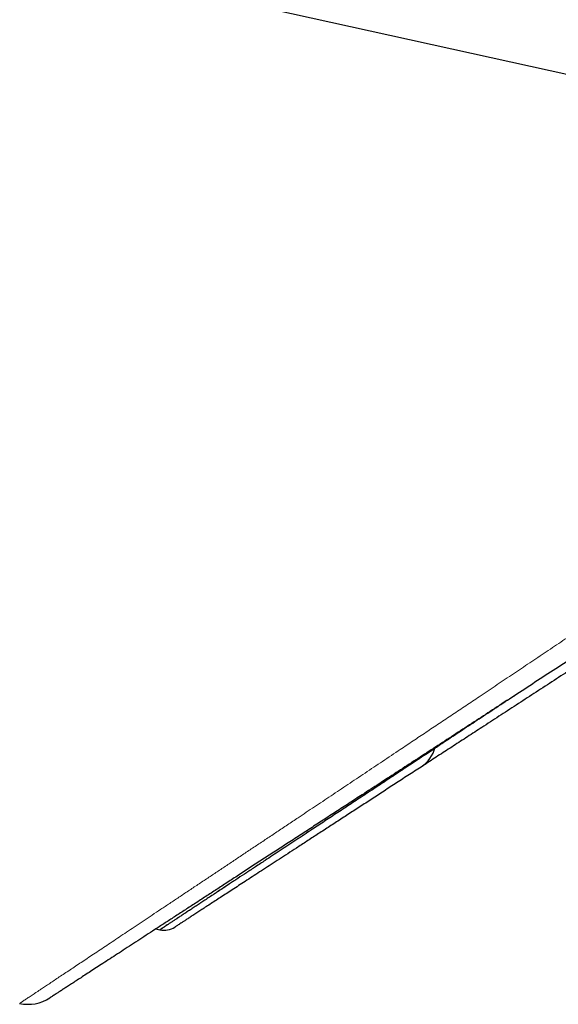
# Model space of a CAD drawing. Header units: millimetres. Extents: x 8 to 549, y 12 to 450.
# Tile 164 of 171: x 513 to 521, y 344 to 359. Entities that reach past the tile are written whole.
import ezdxf

# ---------------------------------------------------------------- set-up
doc = ezdxf.new("R2010")
doc.units = ezdxf.units.MM

msp = doc.modelspace()

# ---------------------------------------------------------------- linework, layer by layer
at = {"color": 7, "linetype": 'Continuous', "lineweight": 30}
msp.add_line((514.98, 344.996), (515.04, 344.983), dxfattribs=at)
at = {"color": 7, "linetype": 'Continuous', "lineweight": 30, "flags": 128}
msp.add_lwpolyline([(488.908, 365.01), (489.538, 364.871), (491.031, 364.542), (497.004, 363.225), (509.761, 360.412), (530.613, 355.812)], dxfattribs=at)
at = {"color": 7, "linetype": 'Continuous', "lineweight": 30}
for centre, radius, start, end in [((518.712, 347.859), 0.5, 303.0247, 345.7351), ((515.104, 345.276), 0.3, 257.5411, 303.024), ((513.053, 344.459), 0.6, 257.5594, 303.0263)]:
    msp.add_arc(centre, radius, start, end, dxfattribs=at)
at = {"color": 252, "linetype": 'Continuous', "lineweight": 0}
for points, knots in [([(512.924, 343.873), (512.925, 343.874), (512.926, 343.874), (512.933, 343.879), (512.944, 343.887), (512.961, 343.897), (512.981, 343.911), (513.005, 343.927), (513.029, 343.943), (513.054, 343.96), (513.082, 343.978), (513.111, 343.998), (513.143, 344.019), (513.178, 344.042), (513.215, 344.066), (513.259, 344.096), (513.313, 344.132), (513.378, 344.175), (513.447, 344.221), (513.522, 344.271), (513.601, 344.323), (513.683, 344.378), (513.767, 344.434), (513.854, 344.492), (513.944, 344.552), (514.039, 344.615), (514.137, 344.681), (514.239, 344.748), (514.345, 344.819), (514.453, 344.891), (514.566, 344.966), (514.682, 345.043), (514.801, 345.123), (514.925, 345.206), (515.055, 345.292), (515.19, 345.382), (515.328, 345.474), (515.47, 345.569), (515.615, 345.665), (515.76, 345.762), (515.905, 345.858), (516.049, 345.954), (516.196, 346.052), (516.345, 346.152), (516.497, 346.253), (516.652, 346.356), (516.808, 346.46), (516.967, 346.566), (517.155, 346.692), (517.373, 346.837), (517.624, 347.005), (517.879, 347.175), (518.138, 347.348), (518.402, 347.524), (518.644, 347.686), (518.864, 347.833), (519.059, 347.963), (519.257, 348.095), (519.456, 348.229), (519.658, 348.363), (519.873, 348.507), (520.103, 348.661), (520.347, 348.824), (520.593, 348.989), (520.842, 349.156), (521.093, 349.324), (521.346, 349.493), (521.6, 349.664), (521.857, 349.835), (522.115, 350.008), (522.374, 350.183), (522.636, 350.358), (522.899, 350.535), (523.163, 350.712), (523.429, 350.891), (523.696, 351.07), (523.965, 351.251), (524.235, 351.432), (524.512, 351.619), (524.798, 351.811), (525.091, 352.009), (525.385, 352.207), (525.681, 352.406), (525.978, 352.606), (526.281, 352.811), (526.59, 353.02), (526.905, 353.233), (527.221, 353.447), (527.539, 353.661), (527.857, 353.877), (528.172, 354.09), (528.485, 354.302), (528.794, 354.512), (529.104, 354.722), (529.414, 354.933), (529.725, 355.144), (530.037, 355.356), (530.349, 355.568), (530.558, 355.71), (530.662, 355.781)], [0, 0, 0, 0, 0.009038, 0.018121, 0.027203, 0.036318, 0.045433, 0.054548, 0.061429, 0.068311, 0.075199, 0.082087, 0.088846, 0.095605, 0.102369, 0.109133, 0.118747, 0.128362, 0.137976, 0.147625, 0.157275, 0.166925, 0.175979, 0.185034, 0.194088, 0.203169, 0.21225, 0.221331, 0.230384, 0.239439, 0.248493, 0.257571, 0.266649, 0.275727, 0.285191, 0.294657, 0.304122, 0.313611, 0.323101, 0.33259, 0.341465, 0.350341, 0.359216, 0.368109, 0.377002, 0.385894, 0.394769, 0.403645, 0.412519, 0.425855, 0.439191, 0.452503, 0.465815, 0.479148, 0.49248, 0.502002, 0.511524, 0.521045, 0.530582, 0.540119, 0.549655, 0.560911, 0.572167, 0.583422, 0.5947, 0.605978, 0.617255, 0.62851, 0.639766, 0.651021, 0.662295, 0.67357, 0.684845, 0.6961, 0.707355, 0.71861, 0.729882, 0.741155, 0.752427, 0.764507, 0.776587, 0.788667, 0.800767, 0.812867, 0.824967, 0.83769, 0.850412, 0.863135, 0.875879, 0.888625, 0.901369, 0.913676, 0.925984, 0.938299, 0.950615, 0.962957, 0.975299, 0.987649, 1, 1, 1, 1]), ([(515.04, 344.983), (515.04, 344.983), (515.04, 344.983), (515.047, 344.988), (515.057, 344.995), (515.072, 345.005), (515.092, 345.017), (515.115, 345.032), (515.141, 345.05), (515.171, 345.07), (515.205, 345.092), (515.242, 345.116), (515.283, 345.143), (515.324, 345.17), (515.364, 345.197), (515.402, 345.222), (515.442, 345.248), (515.484, 345.276), (515.528, 345.305), (515.573, 345.335), (515.621, 345.366), (515.677, 345.403), (515.742, 345.446), (515.819, 345.497), (515.899, 345.549), (515.982, 345.604), (516.069, 345.662), (516.163, 345.724), (516.265, 345.79), (516.373, 345.862), (516.486, 345.936), (516.603, 346.013), (516.724, 346.093), (516.838, 346.169), (516.945, 346.239), (517.044, 346.304), (517.145, 346.37), (517.247, 346.438), (517.35, 346.506), (517.455, 346.575), (517.561, 346.645), (517.684, 346.726), (517.824, 346.819), (517.983, 346.923), (518.146, 347.03), (518.311, 347.139), (518.48, 347.251), (518.646, 347.36), (518.81, 347.468), (518.97, 347.574), (519.133, 347.681), (519.298, 347.79), (519.465, 347.901), (519.663, 348.031), (519.892, 348.182), (520.154, 348.355), (520.384, 348.506), (520.528, 348.602), (520.582, 348.637)], [0, 0, 0, 0, 0.016909, 0.034868, 0.052826, 0.070853, 0.088881, 0.106907, 0.123877, 0.140848, 0.157818, 0.174843, 0.191868, 0.208893, 0.221738, 0.234583, 0.247438, 0.260294, 0.272933, 0.285573, 0.298222, 0.310871, 0.328716, 0.346562, 0.364407, 0.382306, 0.400207, 0.418106, 0.438027, 0.45795, 0.477872, 0.49786, 0.51785, 0.537837, 0.55292, 0.568003, 0.583097, 0.598192, 0.613023, 0.627854, 0.642695, 0.657537, 0.678467, 0.699399, 0.72033, 0.741317, 0.762305, 0.783293, 0.80229, 0.821289, 0.840287, 0.859322, 0.878358, 0.897392, 0.925888, 0.954384, 0.982927, 1, 1, 1, 1])]:
    msp.add_open_spline(points, degree=3, knots=knots, dxfattribs=at)
at = {"color": 7, "linetype": 'Continuous', "lineweight": 30}
for points, knots in [([(530.932, 355.365), (530.811, 355.286), (530.569, 355.129), (530.207, 354.894), (529.845, 354.658), (529.483, 354.423), (529.121, 354.188), (528.759, 353.952), (528.397, 353.717), (528.036, 353.483), (527.676, 353.249), (527.316, 353.015), (526.958, 352.782), (526.609, 352.555), (526.27, 352.335), (525.941, 352.121), (525.613, 351.907), (525.286, 351.695), (524.961, 351.484), (524.638, 351.274), (524.316, 351.064), (523.996, 350.856), (523.678, 350.65), (523.362, 350.444), (523.048, 350.24), (522.736, 350.037), (522.427, 349.836), (522.119, 349.637), (521.808, 349.434), (521.493, 349.23), (521.175, 349.022), (520.859, 348.818), (520.548, 348.615), (520.247, 348.42), (519.959, 348.232), (519.681, 348.052), (519.408, 347.874), (519.137, 347.698), (518.871, 347.525), (518.608, 347.354), (518.35, 347.186), (518.113, 347.032), (517.896, 346.891), (517.699, 346.763), (517.505, 346.637), (517.314, 346.513), (517.122, 346.388), (516.93, 346.263), (516.737, 346.138), (516.549, 346.016), (516.364, 345.896), (516.187, 345.781), (516.017, 345.67), (515.853, 345.563), (515.694, 345.46), (515.539, 345.359), (515.388, 345.261), (515.242, 345.166), (515.1, 345.074), (514.964, 344.985), (514.832, 344.9), (514.704, 344.816), (514.579, 344.735), (514.458, 344.656), (514.343, 344.582), (514.233, 344.511), (514.132, 344.444), (514.037, 344.383), (513.95, 344.326), (513.869, 344.273), (513.793, 344.224), (513.724, 344.179), (513.661, 344.138), (513.604, 344.102), (513.554, 344.069), (513.509, 344.04), (513.473, 344.016), (513.444, 343.997), (513.421, 343.982), (513.403, 343.971), (513.39, 343.962), (513.382, 343.957), (513.381, 343.956), (513.38, 343.956)], [0, 0, 0, 0, 0.014501, 0.029003, 0.043505, 0.058006, 0.072589, 0.087175, 0.10176, 0.116343, 0.130983, 0.145625, 0.160268, 0.174908, 0.188505, 0.202105, 0.215705, 0.229304, 0.242902, 0.2565, 0.2701, 0.283702, 0.297303, 0.310901, 0.3245, 0.338102, 0.351705, 0.365307, 0.378907, 0.393399, 0.407896, 0.422394, 0.43689, 0.451383, 0.464747, 0.478113, 0.491479, 0.504843, 0.518208, 0.531576, 0.544943, 0.558308, 0.569002, 0.579697, 0.590393, 0.601089, 0.611782, 0.623166, 0.634554, 0.645943, 0.65733, 0.668715, 0.679575, 0.690437, 0.701301, 0.712163, 0.723023, 0.733885, 0.74475, 0.755616, 0.766481, 0.777343, 0.788664, 0.799989, 0.811315, 0.82264, 0.833961, 0.84482, 0.855683, 0.866548, 0.877411, 0.88827, 0.89913, 0.909995, 0.920861, 0.931726, 0.942586, 0.952159, 0.961736, 0.971315, 0.980894, 0.990471, 1, 1, 1, 1]), ([(528.836, 353.844), (528.716, 353.766), (528.477, 353.611), (528.121, 353.379), (527.765, 353.147), (527.411, 352.917), (527.058, 352.688), (526.707, 352.46), (526.357, 352.232), (526.01, 352.006), (525.664, 351.782), (525.32, 351.558), (524.979, 351.337), (524.658, 351.128), (524.357, 350.932), (524.076, 350.75), (523.797, 350.568), (523.519, 350.388), (523.236, 350.204), (522.948, 350.016), (522.654, 349.825), (522.363, 349.636), (522.076, 349.449), (521.791, 349.264), (521.51, 349.082), (521.232, 348.901), (520.958, 348.723), (520.688, 348.547), (520.421, 348.374), (520.159, 348.203), (519.914, 348.044), (519.685, 347.896), (519.473, 347.757), (519.264, 347.622), (519.059, 347.488), (518.858, 347.358), (518.662, 347.231), (518.472, 347.107), (518.285, 346.985), (518.102, 346.866), (517.924, 346.751), (517.75, 346.637), (517.58, 346.527), (517.416, 346.42), (517.256, 346.316), (517.108, 346.22), (516.971, 346.131), (516.844, 346.049), (516.722, 345.969), (516.604, 345.892), (516.49, 345.819), (516.382, 345.748), (516.278, 345.681), (516.181, 345.617), (516.087, 345.557), (515.999, 345.499), (515.914, 345.444), (515.835, 345.393), (515.761, 345.345), (515.691, 345.299), (515.627, 345.258), (515.567, 345.218), (515.511, 345.182), (515.46, 345.149), (515.415, 345.12), (515.376, 345.095), (515.343, 345.073), (515.317, 345.056), (515.296, 345.042), (515.281, 345.032), (515.271, 345.026), (515.267, 345.024), (515.268, 345.024), (515.268, 345.024)], [0, 0, 0, 0, 0.0178473, 0.0356972, 0.053547, 0.0713943, 0.089242, 0.1070924, 0.1249428, 0.1427905, 0.1606391, 0.1784906, 0.196342, 0.2141905, 0.229204, 0.2442204, 0.2592376, 0.2742538, 0.2892672, 0.3055781, 0.3218918, 0.3382053, 0.3545161, 0.3708286, 0.387144, 0.4034594, 0.4197717, 0.4360859, 0.4524035, 0.4687209, 0.4850349, 0.4988978, 0.5127644, 0.5266321, 0.5404982, 0.5543609, 0.568016, 0.5816751, 0.5953354, 0.6089941, 0.6226489, 0.6363073, 0.6499704, 0.6636348, 0.6772973, 0.6909552, 0.702853, 0.7147556, 0.7266606, 0.7385654, 0.7504676, 0.7623651, 0.7739639, 0.7855665, 0.7971702, 0.8087725, 0.820371, 0.8319723, 0.8435778, 0.8551846, 0.8667898, 0.8783908, 0.8905598, 0.9027339, 0.9149097, 0.9270837, 0.9392525, 0.950856, 0.9624644, 0.9740742, 0.9856823, 0.9972857, 1, 1, 1, 1]), ([(519.191, 347.717), (519.189, 347.716), (519.127, 347.675), (518.989, 347.585), (518.78, 347.447), (518.56, 347.302), (518.344, 347.159), (518.133, 347.02), (517.927, 346.884), (517.727, 346.752), (517.565, 346.646), (517.438, 346.562), (517.333, 346.493), (517.218, 346.417), (517.095, 346.336), (516.974, 346.256), (516.856, 346.179), (516.741, 346.103), (516.617, 346.021), (516.486, 345.935), (516.348, 345.844), (516.217, 345.758), (516.092, 345.675), (515.973, 345.597), (515.873, 345.531), (515.789, 345.476), (515.721, 345.431), (515.655, 345.387), (515.591, 345.345), (515.53, 345.305), (515.472, 345.267), (515.417, 345.231), (515.367, 345.198), (515.319, 345.167), (515.275, 345.138), (515.235, 345.111), (515.198, 345.087), (515.165, 345.065), (515.136, 345.046), (515.113, 345.031), (515.094, 345.019), (515.08, 345.009), (515.067, 345.001), (515.057, 344.994), (515.049, 344.989), (515.044, 344.986), (515.042, 344.984), (515.041, 344.984)], [0, 0, 0, 0, 0.0005837, 0.0258045, 0.0577664, 0.0897282, 0.1217489, 0.1537695, 0.1859051, 0.2180571, 0.2498968, 0.2658254, 0.281754, 0.3037667, 0.325781, 0.3477937, 0.3698632, 0.3919344, 0.4140038, 0.443267, 0.4725301, 0.5018593, 0.5311884, 0.5604527, 0.5897168, 0.6092749, 0.6288344, 0.6483924, 0.6686873, 0.6889838, 0.7092785, 0.7296349, 0.7499931, 0.7703494, 0.790843, 0.8113383, 0.8318318, 0.8523914, 0.8729528, 0.8935123, 0.9090281, 0.9245439, 0.9400728, 0.9556017, 0.9708671, 0.9861324, 1, 1, 1, 1])]:
    msp.add_open_spline(points, degree=3, knots=knots, dxfattribs=at)

doc.saveas('drawing.dxf')
